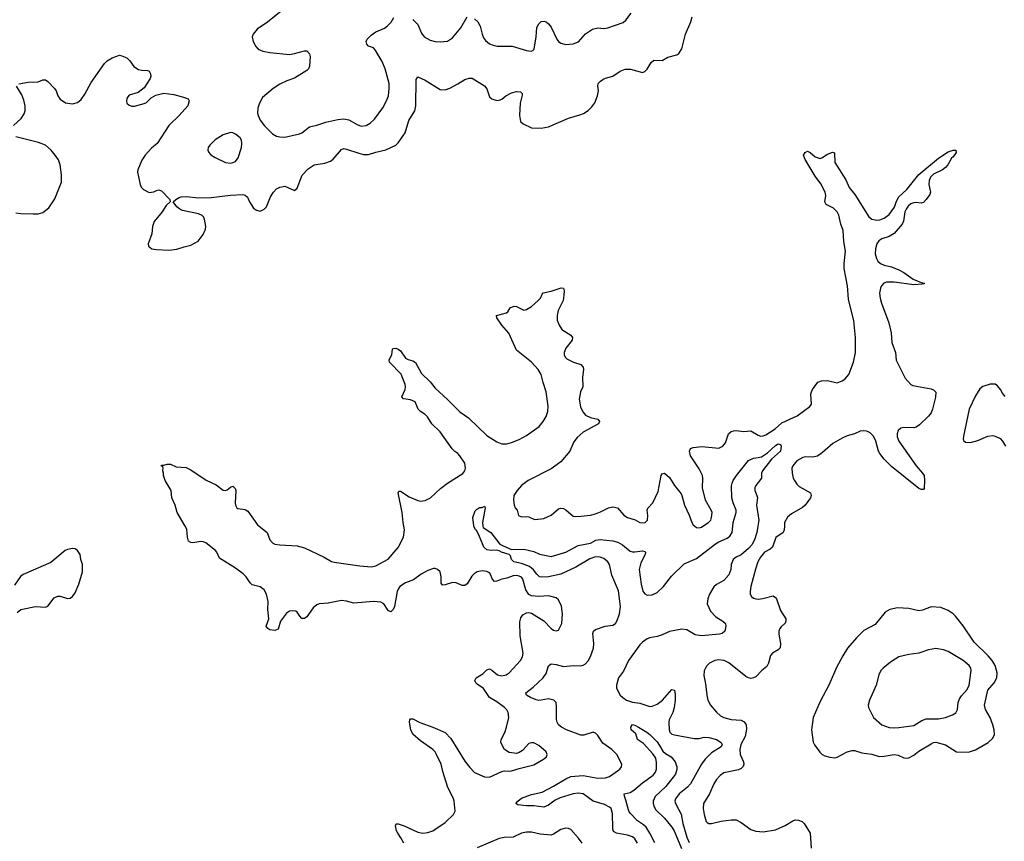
# Model space of a CAD drawing. Header units: inches. Extents: x 1834610 to 2027685, y 642842 to 774116.
# Tile 192 of 256: x 1889301 to 1897284, y 687445 to 694108. Entities that reach past the tile are written whole.
import ezdxf

# ---------------------------------------------------------------- set-up
doc = ezdxf.new("R2010")
doc.units = ezdxf.units.IN
doc.header["$MEASUREMENT"] = 0
for name, color, linetype in [('B8688', 7, 'Continuous'), ('B8689', 7, 'Continuous'), ('B8698', 7, 'Continuous'), ('B8699', 7, 'Continuous')]:
    doc.layers.add(name, color=color, linetype=linetype)

msp = doc.modelspace()

# ---------------------------------------------------------------- linework, layer by layer
at = {"layer": 'B8688', "color": 5, "elevation": 520}
msp.add_lwpolyline([(1889280.1, 689299.9), (1889310, 689324.9), (1889430, 689348.5), (1889510, 689343.8), (1889530, 689353), (1889581.5, 689418.6), (1889610, 689433.4), (1889630, 689433.4), (1889690, 689413.4), (1889710, 689416.3), (1889730, 689430.7), (1889750, 689460.7), (1889781.6, 689530), (1889809.6, 689630), (1889809.7, 689689.6), (1889797.6, 689730), (1889792, 689770), (1889770, 689804), (1889750, 689816), (1889730, 689819.3), (1889690, 689812.3), (1889670, 689802), (1889552.9, 689707.1), (1889330, 689609.6), (1889309.1, 689590.9), (1889259, 689521)], dxfattribs=at)
at = {"layer": 'B8689', "color": 5, "elevation": 520}
for points in [[(1889293.2, 693586.8), (1889370, 693602), (1889450, 693602.8), (1889490, 693621), (1889510, 693621), (1889530, 693606.8), (1889584, 693550), (1889597.3, 693530), (1889610.8, 693490), (1889630, 693464), (1889672.8, 693432.8), (1889730, 693424.9), (1889770, 693437.3), (1889799.7, 693460.3), (1889830, 693502.8), (1889880.6, 693599.4), (1889990, 693753.4), (1890000, 693763.2)], [(1889250, 693250.7), (1889313.4, 693306.6), (1889336.6, 693343.4), (1889345.1, 693370), (1889345.1, 693410), (1889334.9, 693454.9), (1889318.7, 693498.7), (1889275.3, 693570)], [(1889270, 692540.4), (1889310, 692534.9), (1889410, 692532.7), (1889450, 692533), (1889490, 692544.9), (1889537.7, 692582.3), (1889585.9, 692654.1), (1889640.5, 692790), (1889640.4, 692850), (1889629.8, 692930), (1889616.1, 692970), (1889589.8, 693010), (1889556.1, 693050), (1889510, 693088.9), (1889453.1, 693113.1), (1889270, 693157)]]:
    msp.add_lwpolyline(points, dxfattribs=at)
at = {"layer": 'B8698', "color": 5}
for points, elevation in [([(1892415.8, 687430), (1892392.9, 687472.9), (1892366, 687510), (1892355.1, 687530), (1892347, 687570), (1892354, 687586), (1892370, 687585.5), (1892417.3, 687570), (1892530, 687519.6), (1892570, 687511.4), (1892610, 687516.5), (1892650, 687530.3), (1892750, 687597.1), (1892818, 687662), (1892832.6, 687690), (1892824, 687770), (1892817.7, 687790), (1892771.2, 687890), (1892732.5, 688010), (1892718.3, 688070), (1892682, 688150), (1892669.8, 688170), (1892649.8, 688190), (1892550, 688258.4), (1892490, 688314.3), (1892473.3, 688350), (1892461.6, 688410), (1892463.7, 688430), (1892470, 688438.8), (1892490, 688437.1), (1892546.9, 688406.9), (1892650, 688371.4), (1892750, 688327.8), (1892798, 688278), (1892910, 688093.4), (1892950, 688042), (1892990, 688002), (1893070, 687968.2), (1893110, 687966), (1893210, 688010.6), (1893230, 688015.5), (1893270, 688012.7), (1893290, 688016.4), (1893350, 688035.8), (1893470, 688064.4), (1893549.2, 688110), (1893573.2, 688130), (1893579.3, 688150), (1893569.4, 688170), (1893510, 688222), (1893470, 688243.7), (1893450, 688243.7), (1893430, 688237), (1893378.3, 688181.7), (1893350, 688163.7), (1893330, 688157), (1893270, 688163.6), (1893232, 688190), (1893209.6, 688230), (1893203.6, 688250), (1893204.5, 688270), (1893234, 688326), (1893247.3, 688370), (1893267.8, 688450), (1893262.4, 688490), (1893251.6, 688510), (1893231.8, 688530), (1893170, 688576.9), (1893110, 688611.6), (1893063, 688683), (1893010, 688718.7), (1892998.7, 688730), (1892991.8, 688750), (1893002.9, 688770), (1893056.8, 688803.2), (1893090, 688836.3), (1893110, 688843.8), (1893130, 688832.2), (1893174.1, 688794.1), (1893210, 688786.3), (1893245.2, 688794.8), (1893270, 688811.8), (1893362.9, 688910), (1893378, 688942), (1893383.5, 688970), (1893359.2, 689110), (1893356.3, 689223.7), (1893363.8, 689256.2), (1893379.6, 689280.4), (1893410, 689297.3), (1893430, 689300.7), (1893450, 689294.8), (1893552, 689232), (1893610, 689170.8), (1893630, 689157.3), (1893650, 689151), (1893670, 689158), (1893696.2, 689210), (1893703.6, 689290), (1893693, 689353), (1893670, 689402), (1893650, 689419.3), (1893590, 689434.5), (1893509.5, 689429.5), (1893450, 689435.6), (1893430, 689445.6), (1893403.7, 689483.7), (1893381.5, 689570), (1893370, 689586.3), (1893350, 689596.1), (1893330, 689599.8), (1893302.3, 689597.7), (1893250, 689577.7), (1893210, 689571.1), (1893170, 689554.3), (1893150, 689551.6), (1893132.9, 689572.9), (1893119.1, 689610), (1893110, 689621.3), (1893090, 689632.8), (1893050, 689638.2), (1893010.2, 689629.8), (1892985.4, 689614.6), (1892966.4, 689593.6), (1892930, 689532), (1892910, 689519.6), (1892890, 689520.5), (1892840.1, 689540.1), (1892810, 689544.7), (1892750, 689525.1), (1892730, 689523), (1892718, 689538), (1892719.7, 689590), (1892709.7, 689629.7), (1892690, 689649.4), (1892670, 689657), (1892656.2, 689656.2), (1892610, 689639.7), (1892557.1, 689610), (1892494.2, 689565.8), (1892430, 689542.2), (1892383.7, 689510), (1892368.8, 689490), (1892361.7, 689470), (1892340.2, 689350), (1892330, 689324.5), (1892310, 689304.5), (1892290, 689316.2), (1892254.3, 689370), (1892230, 689384.2), (1892170, 689389.8), (1892010, 689377.1), (1891950, 689392.7), (1891910, 689397.5), (1891802.8, 689377.1), (1891730.2, 689369.8), (1891710, 689363.1), (1891682, 689338), (1891630, 689265.1), (1891610, 689252), (1891590, 689252.3), (1891572.3, 689270), (1891550, 689303.7), (1891539, 689310), (1891510, 689314.3), (1891490, 689311.2), (1891464.8, 689295.2), (1891414.7, 689230), (1891395.8, 689164.2), (1891370, 689153.1), (1891330, 689160.9), (1891313.6, 689170), (1891300.5, 689190), (1891320.8, 689250), (1891314.1, 689325.9), (1891316.1, 689390), (1891303.1, 689450), (1891283.4, 689483.4), (1891250, 689507.4), (1891185.8, 689525.8), (1891170, 689540.7), (1891137.7, 689590), (1891112.7, 689612.7), (1891050, 689659.6), (1890921.2, 689741.2), (1890899.6, 689790), (1890890, 689802), (1890810, 689866), (1890790, 689874.5), (1890770, 689875.1), (1890705.4, 689865.4), (1890687.7, 689867.7), (1890670, 689879), (1890660.7, 689910), (1890655.8, 689975.8), (1890642, 690000)], 480), ([(1891243.4, 690000), (1891307.7, 689950), (1891330.4, 689890), (1891350, 689864.4), (1891370, 689855.8), (1891410, 689848.8), (1891550, 689840.4), (1891610, 689824.2), (1891770, 689750.3), (1891830, 689714.6), (1891850, 689708.9), (1892058, 689678), (1892150, 689671.3), (1892190, 689679.7), (1892290, 689732.9), (1892370, 689827.4), (1892412.1, 689910), (1892422.3, 689970), (1892416, 690000)], 480), ([(1894309.8, 687430), (1894290, 687466), (1894270, 687479.7), (1894230, 687494.2), (1894139, 687510), (1894120.5, 687520.5), (1894113.2, 687533.2), (1894111.6, 687551.6), (1894108, 687670), (1894095.6, 687710), (1894082.9, 687722.9), (1894044, 687744), (1893950, 687769), (1893870, 687829), (1893830, 687836.4), (1893790, 687828.9), (1893683.2, 687796.8), (1893642.3, 687777.7), (1893590, 687738.2), (1893550, 687721.7), (1893470, 687733.1), (1893410, 687732.8), (1893341.5, 687741.5), (1893324, 687750), (1893339.3, 687770), (1893370, 687794.6), (1893450, 687825), (1893537, 687843), (1893629.3, 687890.7), (1893730, 687952.3), (1893770, 687970.1), (1893870, 687979.3), (1893990, 687955.8), (1894050, 687959.2), (1894082, 687970), (1894111.7, 687988.3), (1894166.6, 688030), (1894179.5, 688050), (1894182.9, 688070), (1894143.5, 688150), (1894101.7, 688190), (1894030, 688239.8), (1893990, 688302), (1893970, 688322.2), (1893950, 688328.8), (1893875, 688305), (1893850, 688304.9), (1893733.8, 688350), (1893694, 688370), (1893669.9, 688389.9), (1893658, 688410), (1893652.6, 688432.6), (1893654.2, 688534.2), (1893650, 688569.3), (1893631.1, 688590), (1893590, 688599.8), (1893528.4, 688588.4), (1893510, 688587.1), (1893490, 688592.1), (1893442.9, 688610), (1893410, 688629.8), (1893406.3, 688650), (1893465.2, 688694.8), (1893546.6, 688770), (1893570, 688804.9), (1893590, 688867.7), (1893610, 688884.2), (1893650, 688879.6), (1893710, 688862), (1893790.3, 688870.4), (1893850, 688868.7), (1893870, 688872.4), (1893890, 688884.9), (1893910, 688908.4), (1893930, 688943.8), (1893952.8, 689010), (1893956.4, 689050), (1893948.3, 689130), (1893954, 689150), (1893970, 689162), (1894049, 689190), (1894110, 689197.4), (1894131.1, 689210), (1894144.8, 689235.2), (1894164.4, 689290), (1894171.8, 689350), (1894155.9, 689475.9), (1894103.6, 689603.6), (1894083.6, 689690), (1894070, 689711.4), (1894036.9, 689736.9), (1894008.5, 689748.5), (1893970, 689752.2), (1893924.1, 689735.9), (1893810, 689666.7), (1893690, 689610.5), (1893590, 689590.4), (1893530, 689586.3), (1893515.1, 689590), (1893493, 689610), (1893467.3, 689647.3), (1893434, 689674), (1893370, 689697), (1893307.3, 689710), (1893289.8, 689730), (1893279.4, 689759.4), (1893269.7, 689769.7), (1893209, 689790), (1893190, 689800.9), (1893170, 689804.5), (1893122.7, 689802.7), (1893090, 689809), (1893064, 689830), (1893025.2, 689930), (1893005.2, 689965.2), (1892998, 689970), (1892984.6, 690000)], 460), ([(1893057, 690000), (1893058, 689990), (1893120.4, 689950), (1893195.5, 689855.5), (1893220.5, 689840.5), (1893290, 689812.2), (1893390, 689814.7), (1893470, 689796.2), (1893514.5, 689774.5), (1893610, 689753.6), (1893730, 689788.6), (1893830, 689843.6), (1893930, 689862.6), (1893973.7, 689886.3), (1894007.9, 689892.1), (1894110, 689882.7), (1894151.4, 689871.4), (1894190.1, 689850.1), (1894250, 689798), (1894270, 689791.9), (1894290, 689791), (1894350, 689801.7), (1894370, 689796.3), (1894374, 689790), (1894371.4, 689770), (1894336.3, 689703.7), (1894323.5, 689650), (1894340.2, 689530), (1894354.4, 689474.4), (1894370, 689450.4), (1894390, 689440.9), (1894430, 689444.2), (1894470, 689462.8), (1894522.3, 689510), (1894585.6, 689594.4), (1894690, 689694.2), (1894790, 689737), (1894942.6, 689857.4), (1894970, 689874.3), (1895038, 689902), (1895059.7, 689920.3), (1895076.8, 689950), (1895082.6, 690000)], 460), ([(1895285.5, 690000), (1895277.9, 689950), (1895260.1, 689890), (1895236.3, 689850), (1895210, 689819.8), (1895150, 689767.3), (1895110, 689748), (1895087.3, 689730), (1895070.2, 689690.3), (1895067.1, 689650), (1895050, 689604.7), (1895010, 689560.5), (1894952.2, 689527.8), (1894930.4, 689509.6), (1894894, 689450), (1894880.7, 689410), (1894874, 689370), (1894903, 689310), (1894944.5, 689264.5), (1895001, 689230), (1895022.8, 689210), (1895027.3, 689190), (1895017.3, 689150), (1894996, 689130), (1894975.1, 689124.9), (1894830, 689110.8), (1894778.5, 689118.5), (1894710, 689160.5), (1894670, 689165.7), (1894570, 689145.3), (1894510, 689118), (1894470, 689105.7), (1894410, 689095.4), (1894390, 689086.9), (1894350, 689058.5), (1894330, 689038.5), (1894238.4, 688910), (1894196.2, 688823.8), (1894156.9, 688770), (1894139.5, 688710), (1894141.3, 688690), (1894147, 688670), (1894168.8, 688630), (1894190.4, 688610), (1894222.4, 688590), (1894270, 688572.1), (1894330, 688564.7), (1894410, 688538.5), (1894430, 688539.7), (1894470, 688556.5), (1894512, 688590), (1894590, 688675.5), (1894610, 688670.8), (1894615.3, 688635.3), (1894615.2, 688590), (1894608, 688530), (1894597.7, 688490), (1894567.6, 688430), (1894564.2, 688410), (1894566, 688350), (1894573, 688330), (1894590, 688314.9), (1894610, 688307.2), (1894770, 688277.5), (1894810, 688279.8), (1894850, 688288.3), (1894890, 688287.5), (1894950.5, 688270), (1894990, 688246.8), (1894995.6, 688230), (1894988, 688210), (1894910, 688163.5), (1894858.2, 688110), (1894829.3, 688070), (1894740.6, 687910), (1894716.4, 687883.6), (1894649.1, 687830), (1894617.7, 687790), (1894614.3, 687770), (1894619.6, 687750), (1894665.7, 687665.7), (1894677.5, 687590), (1894710, 687478), (1894730, 687435.8)], 460), ([(1894774.8, 690000), (1894790, 689988.5), (1894810, 689987), (1894830, 689992.4), (1894841.4, 690000)], 480), ([(1895501, 690000), (1895498.8, 689970), (1895492.2, 689947.8), (1895432.6, 689907.4), (1895405.5, 689830), (1895385.8, 689814.2), (1895340.8, 689790), (1895306.5, 689750), (1895286.9, 689710), (1895267.3, 689652.7), (1895228.9, 689510), (1895222.6, 689470), (1895224.9, 689450), (1895233.4, 689430), (1895250, 689417.1), (1895270, 689410.4), (1895290, 689408.7), (1895325.9, 689414.1), (1895410, 689434.4), (1895430, 689422), (1895437.6, 689410), (1895470, 689317.3), (1895513.2, 689250), (1895512.8, 689230), (1895506.6, 689213.4), (1895474.6, 689185.4), (1895463, 689170), (1895455.8, 689150), (1895455.3, 689124.7), (1895470.2, 689050), (1895465.8, 689014.2), (1895450, 688996.3), (1895405.5, 688970), (1895388.9, 688951.1), (1895372.4, 688890), (1895357.8, 688862.2), (1895319.3, 688830), (1895270, 688778), (1895250, 688769.6), (1895230, 688765.6), (1895210, 688769.6), (1895190, 688780.5), (1895050, 688893.3), (1895014, 688910), (1894990, 688914.3), (1894970, 688915.8), (1894938, 688910), (1894894, 688890), (1894870, 688866), (1894851.9, 688828.1), (1894848.9, 688790), (1894862.7, 688722.8), (1894871.6, 688630), (1894881.1, 688590), (1894901.1, 688550), (1894950, 688491.7), (1894983.2, 688463.2), (1895009.2, 688449.2), (1895070, 688433.8), (1895150, 688426.2), (1895174.6, 688414.6), (1895190.2, 688390.2), (1895193.9, 688353.8), (1895184.4, 688295.6), (1895147.3, 688230), (1895138.9, 688190), (1895144, 688150), (1895169.4, 688090), (1895172.1, 688070), (1895167.8, 688052.2), (1895150, 688034.2), (1895130, 688023.5), (1895010, 687999.8), (1894980.4, 687979.6), (1894950, 687945.6), (1894927.9, 687910), (1894894.9, 687830), (1894846.2, 687750), (1894841.6, 687710), (1894850, 687661), (1894866.4, 687606.4), (1894876.1, 687596.1), (1894890, 687590.4), (1894910, 687590.4), (1894990, 687609.1), (1895070, 687619), (1895110, 687617.8), (1895150, 687597.8), (1895230, 687541.5), (1895270, 687527.9), (1895330, 687522.4), (1895430, 687537.6), (1895507.4, 687572.6), (1895570, 687611.7), (1895590, 687618), (1895615.8, 687615.8), (1895644.4, 687604.4), (1895662.8, 687590), (1895711.3, 687510), (1895717.1, 687390)], 480), ([(1894451.4, 687431.4), (1894411.7, 687511.7), (1894380.2, 687560.2), (1894359.1, 687579.1), (1894309.8, 687610), (1894250, 687671.6), (1894239.8, 687690), (1894217.1, 687777.1), (1894204, 687810), (1894202.7, 687830), (1894250, 687841.8), (1894281.7, 687858.3), (1894350, 687919.1), (1894438.5, 687981.5), (1894455.8, 688004.2), (1894464.8, 688030), (1894464.6, 688084.6), (1894459.1, 688119.1), (1894435.1, 688155.1), (1894358.3, 688238.3), (1894309.5, 688270), (1894295.5, 688315.5), (1894258, 688350), (1894255.3, 688370), (1894270, 688390.7), (1894290, 688386), (1894318, 688370), (1894386, 688330), (1894410, 688310.5), (1894470, 688250.3), (1894490, 688223), (1894515.2, 688175.3), (1894536.2, 688156.2), (1894582, 688130), (1894616, 688090), (1894630.3, 688050), (1894630, 688028), (1894617.6, 687990), (1894540.2, 687890), (1894453.2, 687806.8), (1894436.6, 687770), (1894436.8, 687750), (1894444.8, 687724.8), (1894460.3, 687700.3), (1894530, 687632.6), (1894590, 687558.4), (1894606.4, 687530), (1894666.4, 687386.4)], 440), ([(1893862.3, 687430), (1893831.5, 687471.5), (1893770, 687539.3), (1893750, 687549.4), (1893730, 687552), (1893690, 687540.5), (1893630, 687501.7), (1893610, 687495.3), (1893522.5, 687502.5), (1893450, 687518), (1893410, 687519.7), (1893370, 687509.7), (1893302.2, 687477.8), (1893230, 687475.8), (1893190, 687468.7), (1893010, 687391.2)], 480)]:
    msp.add_lwpolyline(points, dxfattribs=dict(at, elevation=elevation))
for points, elevation in [([(1896690, 689347.6), (1896620.5, 689319.5), (1896590, 689312.8), (1896510, 689332.2), (1896417.5, 689337.5), (1896356.5, 689323.5), (1896318, 689302), (1896237.1, 689202.9), (1896146.3, 689153.7), (1896085.1, 689094.9), (1896012.3, 689010), (1895973.8, 688950), (1895924.7, 688855.3), (1895864.8, 688715.2), (1895790, 688579.3), (1895734, 688450), (1895722, 688350), (1895734.9, 688250), (1895746.1, 688226.1), (1895788.9, 688168.9), (1895807.7, 688150), (1895830, 688137.6), (1895870, 688126.3), (1895910, 688122.3), (1895930, 688126.5), (1896010, 688169.2), (1896050, 688182.4), (1896070, 688180.8), (1896130, 688161.6), (1896210, 688151.4), (1896270, 688133.6), (1896310, 688134), (1896390, 688149.1), (1896424, 688144), (1896470, 688122.4), (1896490, 688119.5), (1896510, 688122.6), (1896550, 688143.1), (1896590, 688176.5), (1896690, 688234.3), (1896710, 688244.9), (1896730, 688249), (1896808.3, 688228.3), (1896898, 688170), (1896990, 688167), (1897010, 688171.8), (1897050, 688187.4), (1897153, 688247), (1897190, 688280.5), (1897203.5, 688310), (1897202, 688350), (1897192.5, 688390), (1897169.8, 688450), (1897132.4, 688512.4), (1897124.5, 688550), (1897149.9, 688670.1), (1897200.9, 688730), (1897222.9, 688770), (1897227.6, 688810), (1897210, 688869.7), (1897185, 688910), (1897152.6, 688950), (1897038.7, 689058.7), (1896950, 689191.5), (1896889.7, 689270), (1896869.8, 689289.8), (1896830, 689315.8), (1896770, 689340.5)], 520), ([(1896730, 689009.6), (1896670, 688998.7), (1896590, 688969.6), (1896510, 688960.7), (1896430, 688942), (1896361.7, 688898.3), (1896301, 688850), (1896282.8, 688830), (1896266.2, 688793.8), (1896244.9, 688710), (1896190.5, 688590), (1896180.5, 688550), (1896182, 688530), (1896224, 688450), (1896290.3, 688390.3), (1896350, 688368.7), (1896384.9, 688364.9), (1896430, 688368.1), (1896550, 688384.7), (1896615.5, 688424.5), (1896650, 688437.8), (1896750, 688437.3), (1896808.7, 688448.7), (1896863.7, 688470), (1896890, 688487), (1896905.3, 688514.7), (1896910.8, 688570), (1896920.8, 688599.2), (1896936, 688624), (1896984.2, 688675.8), (1897000.3, 688710), (1897016.5, 688830), (1897012.1, 688850), (1896998.9, 688870), (1896950, 688909.7), (1896830, 688983), (1896790, 688998.7)], 540)]:
    msp.add_lwpolyline(points, close=True, dxfattribs=dict(at, elevation=elevation))
at = {"layer": 'B8699', "color": 5}
for points, elevation in [([(1891460.7, 694210), (1891310, 694087.8), (1891227.3, 694030), (1891194, 693990), (1891187.3, 693970), (1891194.8, 693930), (1891217.3, 693890), (1891236, 693870), (1891272.5, 693852.5), (1891330, 693841.6), (1891490, 693826.7), (1891530, 693832.4), (1891610, 693854.9), (1891630, 693854.9), (1891651.5, 693831.5), (1891656.5, 693810), (1891651.5, 693730), (1891643.1, 693710), (1891630, 693694.7), (1891530, 693634.8), (1891467.2, 693612.8), (1891410, 693586), (1891356.4, 693550), (1891270, 693475.6), (1891244.9, 693430), (1891232.9, 693390), (1891230.2, 693350), (1891234, 693330), (1891252, 693292), (1891286, 693246), (1891350, 693181.3), (1891383.2, 693163.2), (1891410, 693156.9), (1891450, 693155.6), (1891510, 693167.7), (1891570, 693181.5), (1891590, 693190.2), (1891650, 693238.7), (1891710, 693252), (1891783.6, 693276.4), (1891881.8, 693298.2), (1891930, 693303.9), (1891970, 693296.9), (1892036.7, 693256.7), (1892070, 693244), (1892110, 693250.3), (1892142.9, 693270), (1892178.6, 693301.4), (1892245.9, 693394.1), (1892276.4, 693450), (1892291.1, 693491.1), (1892297.7, 693550), (1892296.8, 693590), (1892264, 693710), (1892240.8, 693770), (1892183.9, 693863.9), (1892170, 693878.4), (1892130, 693892), (1892115.6, 693910), (1892111.5, 693930), (1892117.6, 693950), (1892150, 693983.1), (1892189.8, 694010.2), (1892259.8, 694040.2), (1892282.9, 694057.1), (1892312.1, 694087.9), (1892334.9, 694125.1)], 540), ([(1890000, 693763.2), (1890010, 693773), (1890050, 693799.3), (1890110, 693818.8), (1890130, 693816), (1890170, 693798.8), (1890194.2, 693774.2), (1890228, 693728), (1890265.2, 693705.2), (1890290, 693698.8), (1890336.8, 693696.8), (1890351.3, 693690), (1890362.8, 693670), (1890364, 693650), (1890358.8, 693630), (1890310, 693554), (1890262, 693518), (1890190, 693494.5), (1890178, 693482), (1890170.6, 693470), (1890166.4, 693446.4), (1890170.8, 693430), (1890190, 693414), (1890210, 693407.3), (1890232.9, 693407.1), (1890310, 693426.8), (1890330, 693436), (1890367, 693473), (1890404.1, 693495.9), (1890470, 693511), (1890550, 693500.7), (1890630, 693480.7), (1890666.4, 693466.4), (1890676, 693450), (1890664, 693410), (1890594.9, 693330), (1890510.2, 693249.8), (1890415.4, 693104.6), (1890370, 693066), (1890319.1, 693010), (1890292.3, 692967.7), (1890259.1, 692890), (1890257.3, 692870), (1890277.3, 692770), (1890286.8, 692750), (1890306, 692730), (1890350, 692707.7), (1890390, 692710.8), (1890410, 692722.8), (1890430, 692726.8), (1890450, 692718.8), (1890518, 692650), (1890522, 692630), (1890490, 692602), (1890457.3, 692550), (1890390.6, 692470), (1890378.8, 692430), (1890374, 692370), (1890342.8, 692290), (1890346, 692270), (1890372, 692250), (1890410, 692243), (1890510, 692238.4), (1890574.2, 692245.8), (1890634, 692266), (1890690, 692278), (1890749.6, 692310.4), (1890790, 692366), (1890807.6, 692410), (1890809.6, 692430), (1890799.1, 692490), (1890791.1, 692510), (1890779.6, 692519.6), (1890750, 692532.9), (1890620.8, 692560.8), (1890599.3, 692570), (1890576, 692590), (1890546, 692630), (1890568, 692650), (1890595.3, 692664.7), (1890610, 692670.3), (1890650, 692672.9), (1890750, 692664.4), (1890854.5, 692665.5), (1891010, 692685.3), (1891110.4, 692690.4), (1891130, 692684), (1891148.3, 692668.3), (1891163.8, 692630), (1891198, 692578), (1891222, 692562), (1891250, 692556.3), (1891284, 692570), (1891301.2, 692590), (1891336, 692670), (1891359.3, 692710), (1891383.9, 692736.1), (1891410, 692750.7), (1891450, 692757.3), (1891530, 692722), (1891550, 692742), (1891592.8, 692847.2), (1891641.4, 692898.6), (1891690, 692930.3), (1891776.3, 692943.7), (1891820.7, 692959.3), (1891842.9, 692977.1), (1891910, 693056.4), (1891930, 693062), (1891950, 693058.9), (1892050, 693024.9), (1892090, 693015.5), (1892130, 693013.8), (1892190, 693033.6), (1892268.8, 693051.2), (1892349.7, 693090.3), (1892371.3, 693108.7), (1892426.9, 693190), (1892456.3, 693290), (1892504.8, 693370), (1892513.1, 693410), (1892516.2, 693623.8), (1892530, 693644), (1892590, 693616.5), (1892710, 693543), (1892750, 693538), (1892787.7, 693552.3), (1892853.4, 693586.6), (1892910, 693623.8), (1892945.6, 693634.4), (1892970, 693632.7), (1893071.2, 693571.2), (1893087.9, 693547.9), (1893110, 693482.8), (1893130, 693465.5), (1893170, 693452.7), (1893190, 693454.4), (1893210, 693463.8), (1893243.7, 693490), (1893290, 693513.7), (1893330, 693524.4), (1893362, 693522), (1893374, 693510), (1893374.9, 693494.9), (1893359.6, 693430), (1893352.7, 693330), (1893362.6, 693282.6), (1893383.4, 693263.4), (1893450, 693230.4), (1893530, 693227), (1893590, 693239.5), (1893749.8, 693310.2), (1893844, 693336), (1893872.4, 693347.6), (1893910, 693372.7), (1893939.8, 693400.2), (1893965.4, 693434.6), (1893986, 693490), (1893993.6, 693530), (1893989.5, 693570), (1893992.3, 693590), (1894009.3, 693610), (1894030, 693623), (1894050, 693633.4), (1894110, 693650.7), (1894170, 693690.7), (1894210, 693707.3), (1894252.5, 693707.5), (1894350, 693680.7), (1894370, 693686.8), (1894390, 693706), (1894420.5, 693759.5), (1894441.6, 693778.4), (1894510, 693777.3), (1894556.6, 693803.4), (1894630, 693823), (1894646.3, 693833.7), (1894670, 693871), (1894698.5, 693990), (1894742.3, 694090), (1894752.9, 694130)], 520), ([(1892490, 694108.5), (1892528.4, 694070), (1892558, 693998), (1892582, 693970), (1892630, 693943.1), (1892670, 693932.2), (1892710, 693928.5), (1892770, 693934.9), (1892810, 693959.5), (1892878.5, 694041.5), (1892930, 694130.7)], 540), ([(1892990, 694115.8), (1893016.4, 694090), (1893034.8, 694054.8), (1893050.3, 693990), (1893061.6, 693961.6), (1893078, 693938), (1893110, 693912.4), (1893139.9, 693899.9), (1893172.9, 693892.9), (1893293.7, 693893.7), (1893410, 693857), (1893447, 693853), (1893461.5, 693858.5), (1893471.3, 693868.7), (1893488.5, 693970), (1893495.4, 694044.6), (1893510, 694074.8), (1893530, 694093), (1893550, 694094.9), (1893570, 694090.4), (1893590, 694074.9), (1893610, 694047.7), (1893655.6, 693950), (1893670, 693932), (1893690, 693917.4), (1893730, 693906.5), (1893788.3, 693911.7), (1893831.9, 693928.1), (1893890, 693991.8), (1893945.2, 694030), (1893990, 694040.5), (1894037.1, 694037.1), (1894070, 694041.1), (1894194.1, 694085.9), (1894216.3, 694103.7), (1894260.1, 694159.9)], 540), ([(1894841.4, 690000), (1894886.6, 690030), (1894903.6, 690050), (1894911.5, 690071.5), (1894914.7, 690110), (1894907.6, 690130), (1894862.4, 690210), (1894838.7, 690310), (1894841.1, 690390), (1894837.7, 690410), (1894810, 690465.1), (1894740.4, 690570), (1894731.5, 690608.5), (1894741.2, 690630), (1894762.8, 690637.2), (1894833.2, 690646.8), (1894970, 690633.4), (1895001.2, 690650), (1895022.5, 690677.5), (1895047.8, 690750), (1895070, 690767.2), (1895090, 690774.7), (1895110, 690776.5), (1895170, 690768.9), (1895230, 690773.8), (1895290, 690737.7), (1895310, 690731.1), (1895330, 690732.1), (1895350, 690741), (1895426.6, 690790), (1895480.4, 690839.6), (1895604, 690896), (1895708.2, 690970), (1895721.5, 690990), (1895716.8, 691070), (1895720.4, 691090), (1895729.7, 691110), (1895772.3, 691167.8), (1895801.1, 691178.9), (1895850, 691181.3), (1895930, 691162.8), (1895970, 691177.8), (1895990, 691192.2), (1896022.6, 691230), (1896062.9, 691330), (1896078.7, 691410), (1896079.1, 691530), (1896064.5, 691664.5), (1896021, 691841), (1896013.1, 691950), (1895986.6, 692090), (1895985.2, 692130), (1895996, 692230), (1895982.3, 692310), (1895978.3, 692398.3), (1895959.9, 692450), (1895942.1, 692522.1), (1895929.8, 692550), (1895899.5, 692579.5), (1895840.9, 692610), (1895829.6, 692629.6), (1895838.3, 692681.7), (1895831, 692710), (1895796.9, 692776.9), (1895750, 692839.7), (1895670, 692974), (1895657.2, 693010), (1895670, 693032), (1895690, 693042), (1895710, 693031.3), (1895750, 692994.8), (1895790, 692982.8), (1895810, 692990.7), (1895845.3, 693014.7), (1895890, 693033.4), (1895906.8, 693026.8), (1895911.2, 692950), (1895999.4, 692810), (1896027, 692747), (1896072.9, 692690), (1896185, 692510), (1896210, 692489.3), (1896250, 692482.5), (1896274.4, 692485.6), (1896310, 692498.5), (1896351, 692529), (1896393.7, 692586.3), (1896410, 692636.9), (1896428.6, 692670), (1896493.1, 692730), (1896590, 692851.8), (1896750, 692984.4), (1896830, 693035.8), (1896870, 693050.4), (1896890.7, 693050.7), (1896893, 693030), (1896870, 692996), (1896856, 692984), (1896826, 692930), (1896808.5, 692910), (1896783.1, 692890), (1896710, 692855.4), (1896687.2, 692830), (1896676.1, 692803.9), (1896672, 692770), (1896686, 692710), (1896680.9, 692690), (1896651, 692650), (1896630, 692626.5), (1896610, 692620.8), (1896570, 692625.6), (1896550, 692622.8), (1896526.6, 692613.4), (1896504.1, 692595.9), (1896487.6, 692572.4), (1896478.9, 692550), (1896467, 692472.9), (1896455.6, 692450), (1896390, 692374), (1896350, 692350.5), (1896290.5, 692329.5), (1896265.7, 692314.3), (1896250.1, 692289.9), (1896238.9, 692250), (1896238.3, 692210), (1896246.9, 692170), (1896259, 692150), (1896279.2, 692130), (1896310, 692115.8), (1896370, 692104.7), (1896430, 692079.8), (1896470, 692058.3), (1896544.8, 692004.8), (1896610, 691977), (1896638, 691970), (1896634.8, 691965.2), (1896617.3, 691962.7), (1896550, 691958.9), (1896390, 691980.2), (1896330, 691980.2), (1896308.8, 691971.2), (1896288.7, 691950), (1896279.4, 691930), (1896273.4, 691890), (1896278.4, 691850), (1896289.6, 691810), (1896349, 691650), (1896367.1, 691567.1), (1896372.4, 691490), (1896401.2, 691410), (1896408, 691348), (1896481.5, 691201.5), (1896527.3, 691150), (1896541.7, 691141.7), (1896690, 691112.9), (1896710, 691105.7), (1896727.8, 691087.8), (1896727.2, 691047.2), (1896703.1, 690950), (1896690, 690919.3), (1896670, 690893.7), (1896597.4, 690822.6), (1896570, 690803.8), (1896550, 690798.4), (1896470, 690799.4), (1896445.1, 690794.9), (1896424.2, 690775.8), (1896414.3, 690750), (1896415.1, 690724.9), (1896430.2, 690690), (1896568.8, 690488.8), (1896622, 690430), (1896633.6, 690410), (1896636.9, 690370), (1896633.4, 690306.6), (1896630, 690299), (1896610, 690297), (1896590, 690307.1), (1896370, 690484.2), (1896310, 690545), (1896274.9, 690590), (1896264.7, 690610), (1896243.8, 690690), (1896223.9, 690730), (1896197.3, 690757.3), (1896170, 690771.1), (1896145.9, 690774.1), (1896115.5, 690770), (1896070, 690748.1), (1896010, 690732.1), (1895970, 690714.6), (1895893.8, 690670), (1895810, 690596.8), (1895770.9, 690569.1), (1895730, 690558.9), (1895670, 690561.8), (1895650, 690557.4), (1895603.2, 690530), (1895569.1, 690490), (1895561.5, 690470), (1895563.1, 690430), (1895573.7, 690390), (1895584.2, 690370), (1895602.2, 690342.2), (1895622.2, 690322.2), (1895713, 690270), (1895719.5, 690250), (1895713.4, 690230), (1895670, 690171.3), (1895648.6, 690151.4), (1895558.4, 690101.6), (1895526.3, 690073.7), (1895503.2, 690030), (1895501, 690000)], 480), ([(1892416, 690000), (1892409.8, 690030), (1892403.5, 690110), (1892369.7, 690270), (1892375.3, 690284.7), (1892390, 690284.9), (1892458.7, 690238.7), (1892530, 690208.2), (1892550, 690202.4), (1892590, 690209.2), (1892631.1, 690230), (1892714.2, 690305.8), (1892770, 690348.2), (1892893.3, 690426.7), (1892909.6, 690450), (1892915.6, 690470), (1892911.2, 690510), (1892871.1, 690570), (1892854.3, 690590), (1892830, 690605.6), (1892807.6, 690627.5), (1892710, 690766.2), (1892641.6, 690830), (1892608.3, 690888.3), (1892590, 690905.7), (1892550.7, 690930.7), (1892532.8, 690950), (1892507.6, 691007.6), (1892470, 691026), (1892413.3, 691033.3), (1892398.4, 691050), (1892427.1, 691110), (1892429.8, 691130), (1892426.4, 691150), (1892393.4, 691233.4), (1892299.3, 691330), (1892297.2, 691350), (1892319, 691390), (1892324, 691436), (1892330, 691442), (1892350, 691444.7), (1892370, 691436), (1892390, 691421), (1892430, 691362.8), (1892450, 691350.8), (1892490, 691340.7), (1892510, 691326.8), (1892559.4, 691239.4), (1892629, 691170), (1892670, 691120.3), (1892770, 691028.9), (1892870, 690929), (1892939, 690879), (1893090, 690736.5), (1893170, 690684.4), (1893210, 690668.2), (1893250, 690667), (1893290, 690679.5), (1893350, 690703.1), (1893410, 690734.9), (1893511.8, 690810), (1893545.8, 690850), (1893570.7, 690890), (1893583.9, 690930), (1893586.7, 690973.3), (1893568.8, 691090), (1893544.8, 691164.8), (1893529.8, 691230), (1893503.9, 691270), (1893450, 691329.7), (1893330, 691426.6), (1893266.5, 691566.5), (1893209.6, 691630), (1893168.7, 691690), (1893168, 691710), (1893248.9, 691731.1), (1893260.4, 691739.6), (1893278, 691770), (1893310, 691784.7), (1893330, 691781), (1893390, 691751.3), (1893410, 691758), (1893450, 691781), (1893504, 691830), (1893524, 691850), (1893537.2, 691882.8), (1893546.6, 691893.4), (1893610, 691905.3), (1893692.7, 691932.7), (1893710.3, 691930.3), (1893716.1, 691910), (1893714.2, 691874.2), (1893706.7, 691830), (1893668.3, 691750), (1893659.6, 691710), (1893660.3, 691670), (1893674, 691630), (1893695.6, 691595.6), (1893771, 691550), (1893782.8, 691530), (1893780.7, 691510), (1893730, 691444), (1893715.5, 691410), (1893715.5, 691390), (1893724, 691370), (1893738, 691358), (1893790.3, 691330.4), (1893850.5, 691310.5), (1893870.5, 691290.5), (1893873, 691270), (1893863.1, 691210), (1893866, 691130), (1893848.9, 691090), (1893838.6, 691030), (1893849.4, 690969.4), (1893867.1, 690927.1), (1893890, 690899.5), (1893930, 690882.3), (1893988.4, 690868.4), (1894003, 690850), (1893994.4, 690830), (1893870, 690761.8), (1893820.3, 690719.7), (1893794.9, 690685.1), (1893762.4, 690610), (1893690, 690523.1), (1893610, 690466.6), (1893424.9, 690370), (1893370.4, 690330), (1893333.7, 690290), (1893307.2, 690250), (1893305.5, 690210), (1893310.7, 690170), (1893318.8, 690150), (1893334, 690130), (1893346.7, 690086.7), (1893370, 690076.3), (1893410, 690079.5), (1893430, 690076.4), (1893475.2, 690055.2), (1893530, 690058.7), (1893550, 690062.6), (1893610.8, 690089.2), (1893670, 690142), (1893690, 690147.7), (1893710, 690144.9), (1893730, 690134), (1893790, 690082.8), (1893810, 690078), (1893850, 690081.1), (1893930, 690090.2), (1893970, 690100.8), (1894010, 690116), (1894076, 690150), (1894110, 690158.3), (1894148.9, 690148.9), (1894200.5, 690090), (1894230, 690070.4), (1894291.7, 690051.7), (1894330, 690030.5), (1894370, 690028.7), (1894391.2, 690050), (1894393.9, 690086.1), (1894389.6, 690130), (1894394.8, 690145.3), (1894434, 690190), (1894477.2, 690282.8), (1894500.9, 690410), (1894510, 690426), (1894530, 690430.6), (1894570, 690394), (1894610, 690330.6), (1894663.4, 690263.4), (1894670.6, 690250), (1894690.4, 690170), (1894730.3, 690090.3), (1894750, 690031), (1894761.6, 690010), (1894774.8, 690000)], 480), ([(1897290, 691052), (1897270, 691078), (1897254.3, 691110), (1897230, 691139.6), (1897210, 691151.5), (1897170, 691152.8), (1897110, 691134.3), (1897087, 691113), (1897050, 691056.9), (1896998.6, 690950), (1896952.2, 690730), (1896950.4, 690710), (1896954.6, 690694.6), (1896970, 690680.5), (1897010, 690679.3), (1897070, 690695.8), (1897150, 690730.3), (1897190, 690735.3), (1897211.5, 690731.5), (1897250, 690710.4), (1897270.3, 690690), (1897294.9, 690650)], 520), ([(1895082.6, 690000), (1895086.1, 690030), (1895109.1, 690110), (1895109.8, 690130), (1895084.9, 690190), (1895075.5, 690230), (1895073.3, 690326.7), (1895077, 690350), (1895087.3, 690370), (1895113, 690410), (1895210, 690533.8), (1895250, 690553), (1895290, 690556), (1895316.4, 690563.6), (1895364.4, 690595.6), (1895430, 690655.3), (1895450, 690666.8), (1895470, 690662), (1895476, 690650), (1895471, 690610), (1895395.6, 690544.4), (1895324.7, 690450), (1895316, 690430), (1895316.3, 690390), (1895270.6, 690330), (1895262, 690310), (1895260.5, 690290), (1895279.1, 690250), (1895283, 690230), (1895276, 690170), (1895293.2, 690050), (1895285.5, 690000)], 460), ([(1890642, 690000), (1890579, 690110), (1890562.7, 690170), (1890536, 690230), (1890529.2, 690290), (1890482, 690370), (1890468.7, 690410), (1890468.7, 690430), (1890462, 690450), (1890466, 690470), (1890462, 690482), (1890448, 690490), (1890450, 690494), (1890470, 690494), (1890496.4, 690503.6), (1890523.6, 690503.6), (1890570, 690482), (1890650, 690477.3), (1890690, 690457.3), (1890814, 690374), (1890894.6, 690334.6), (1890950, 690293.4), (1890970, 690290.7), (1890984.1, 690295.9), (1891010, 690316), (1891030, 690324.7), (1891047.1, 690307.1), (1891053.4, 690290), (1891047.3, 690190), (1891050.8, 690170), (1891061, 690150), (1891070, 690142.8), (1891130, 690136), (1891150, 690121), (1891230.6, 690010), (1891243.4, 690000)], 480), ([(1892984.6, 690000), (1892983.1, 690003.1), (1892975.3, 690070), (1892994.6, 690125.4), (1893004.7, 690135.3), (1893030, 690151.3), (1893050, 690152), (1893070, 690162), (1893076, 690150), (1893054, 690030), (1893057, 690000)], 460)]:
    msp.add_lwpolyline(points, dxfattribs=dict(at, elevation=elevation))
at = {"layer": 'B8699', "color": 5, "elevation": 540}
msp.add_lwpolyline([(1891010, 693191.8), (1890950, 693174.5), (1890885.9, 693134.1), (1890842.8, 693090), (1890830.8, 693070), (1890826.8, 693050), (1890834.8, 693030), (1890850, 693011), (1890886, 692990), (1890970.4, 692950.4), (1891010, 692945.3), (1891030, 692948.7), (1891050, 692958), (1891072.5, 692987.5), (1891100.7, 693070), (1891103.2, 693103.2), (1891099, 693130), (1891089, 693150), (1891050, 693179.3), (1891030, 693189.3)], close=True, dxfattribs=at)

doc.saveas('drawing.dxf')
